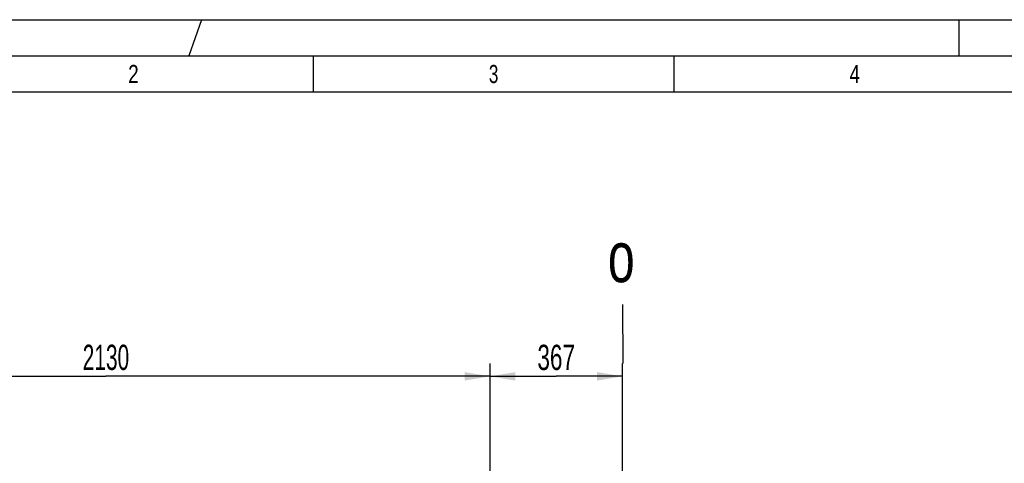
# Model space of a CAD drawing. Header units: millimetres. Extents: x 0 to 841, y 0 to 594.
# Tile 22 of 63: x 80 to 216, y 533 to 594. Entities that reach past the tile are written whole.
import ezdxf
from ezdxf.enums import TextEntityAlignment as Align

# ---------------------------------------------------------------- set-up
doc = ezdxf.new("R2010")
doc.units = ezdxf.units.MM
doc.header["$LTSCALE"] = 46.255
doc.layers.get('0').update_dxf_attribs({"linetype": 'CONTINUOUS'})
doc.styles.get("Standard").update_dxf_attribs({"font": 'txt', "width": 0.6})
doc.styles.add('TEXTSTYLE_2', font='txt')
doc.dimstyles.new('DIMSTYLE_1', dxfattribs={"dimtxt": 3.5, "dimasz": 3.5, "dimexe": 1.8, "dimexo": 0, "dimgap": 0.875, "dimtad": 1, "dimlfac": 20, "dimdsep": 46, "dimtxsty": 'Standard', "dimblk": '_FILLED', "dimblk1": '_FILLED', "dimblk2": '_FILLED', "dimcen": 0.09, "dimadec": 0, "dimazin": 0, "dimtp": 2, "dimtm": 2, "dimtfac": 1, "dimtofl": 0, "dimtmove": 0, "dimatfit": 3, "dimldrblk": '_FILLED', "dimfxl": 1, "dimtolj": 1, "dimarcsym": 0})
doc.dimstyles.new('DIMSTYLE_5', dxfattribs={"dimtxt": 3.5, "dimasz": 3.5, "dimexe": 1.8, "dimexo": 0, "dimgap": 0.875, "dimtad": 1, "dimlfac": 20, "dimdsep": 46, "dimtxsty": 'Standard', "dimblk": '_FILLED', "dimblk1": '_FILLED', "dimblk2": '_FILLED', "dimcen": 0.09, "dimadec": 0, "dimazin": 0, "dimtp": 0.5, "dimtm": 0.5, "dimtfac": 1, "dimtofl": 0, "dimtmove": 0, "dimatfit": 3, "dimldrblk": '_FILLED', "dimfxl": 1, "dimtolj": 1, "dimarcsym": 0})

# ---------------------------------------------------------------- blocks, each defined once
blk = doc.blocks.new('_FILLED')
at = {"color": 0, "linetype": 'ByBlock'}
blk.add_solid([(0, 0), (-1, 0.167), (-1, -0.167)], dxfattribs=at)
blk = doc.blocks.new('*D10')
at = {"color": 2, "linetype": 'Continuous'}
for p, q in [((145, 450.75), (145, 546.4)), ((163.35, 514.25), (163.35, 546.4)), ((145, 544.6), (154.175, 544.6)), ((163.35, 544.6), (154.175, 544.6))]:
    blk.add_line(p, q, dxfattribs=at)
at = {"color": 2, "linetype": 'Continuous', "xscale": 3.5, "yscale": 3.5, "zscale": 3.5, "rotation": 180}
blk.add_blockref('_FILLED', (145, 544.6), dxfattribs=at)
at = {"color": 2, "linetype": 'Continuous', "xscale": 3.5, "yscale": 3.5, "zscale": 3.5}
blk.add_blockref('_FILLED', (163.35, 544.6), dxfattribs=at)
at = {"color": 2, "linetype": 'Continuous', "width": 0.666667}
blk.add_text('367', height=3.5, dxfattribs=at).set_placement((154.175, 545.475), align=Align.CENTER)
blk = doc.blocks.new('*D11')
at = {"color": 2, "linetype": 'Continuous'}
for p, q in [((38.5, 454.8), (38.5, 546.4)), ((145, 468.2), (145, 546.4)), ((38.5, 544.6), (91.75, 544.6)), ((145, 544.6), (91.75, 544.6))]:
    blk.add_line(p, q, dxfattribs=at)
at = {"color": 2, "linetype": 'Continuous', "xscale": 3.5, "yscale": 3.5, "zscale": 3.5, "rotation": 180}
blk.add_blockref('_FILLED', (38.5, 544.6), dxfattribs=at)
at = {"color": 2, "linetype": 'Continuous', "xscale": 3.5, "yscale": 3.5, "zscale": 3.5}
blk.add_blockref('_FILLED', (145, 544.6), dxfattribs=at)
at = {"color": 2, "linetype": 'Continuous', "width": 0.619048}
blk.add_text('2130', height=3.5, dxfattribs=at).set_placement((91.75, 545.48), align=Align.CENTER)

msp = doc.modelspace()

# ---------------------------------------------------------------- linework, layer by layer
at = {"color": 5, "linetype": 'Continuous'}
for p, q in [((0, 594), (841, 594)), ((105, 594), (103.23232, 589)), ((210, 594), (210, 589)), ((120.5, 589), (120.5, 584)), ((170.5, 589), (170.5, 584)), ((10, 584), (831, 584))]:
    msp.add_line(p, q, dxfattribs=at)
at = {"color": 6, "linetype": 'Continuous'}
msp.add_line((5, 589), (836, 589), dxfattribs=at)
at = {"color": 7, "linetype": 'Continuous'}
msp.add_line((163.38628, 554.56342), (163.39717, 546.37942), dxfattribs=at)

# ---------------------------------------------------------------- texts
at = {"color": 5, "linetype": 'Continuous', "style": 'TEXTSTYLE_2'}
for s, width, p in [('2', 0.785714, (94.833, 585.231)), ('3', 0.714286, (144.833, 585.231)), ('4', 0.785714, (194.833, 585.231))]:
    msp.add_text(s, height=2.50001, dxfattribs=dict(at, width=width)).set_placement(p)
at = {"color": 2, "linetype": 'Continuous', "width": 0.714286}
msp.add_text('o', height=7, dxfattribs=at).set_placement((161.33761, 557.6421))

# ---------------------------------------------------------------- dimensions: what is measured, and where the dimension line sits
at = {"color": 2, "linetype": 'Continuous'}
dim = msp.add_linear_dim(base=(38.5, 544.6), p1=(145, 468.20275), p2=(38.5, 454.8), angle=180, dimstyle='DIMSTYLE_1', dxfattribs=at)
dim.commit()
dim.dimension.update_dxf_attribs({"geometry": '*D11', "text_midpoint": (91.41667, 544.6), "dimtype": 160})
dim = msp.add_linear_dim(base=(163.35, 544.6), p1=(145, 450.75), p2=(163.35, 514.25), dimstyle='DIMSTYLE_5', dxfattribs=at)
dim.commit()
dim.dimension.update_dxf_attribs({"geometry": '*D10', "text_midpoint": (153.84167, 544.6), "dimtype": 160})

doc.saveas('drawing.dxf')
